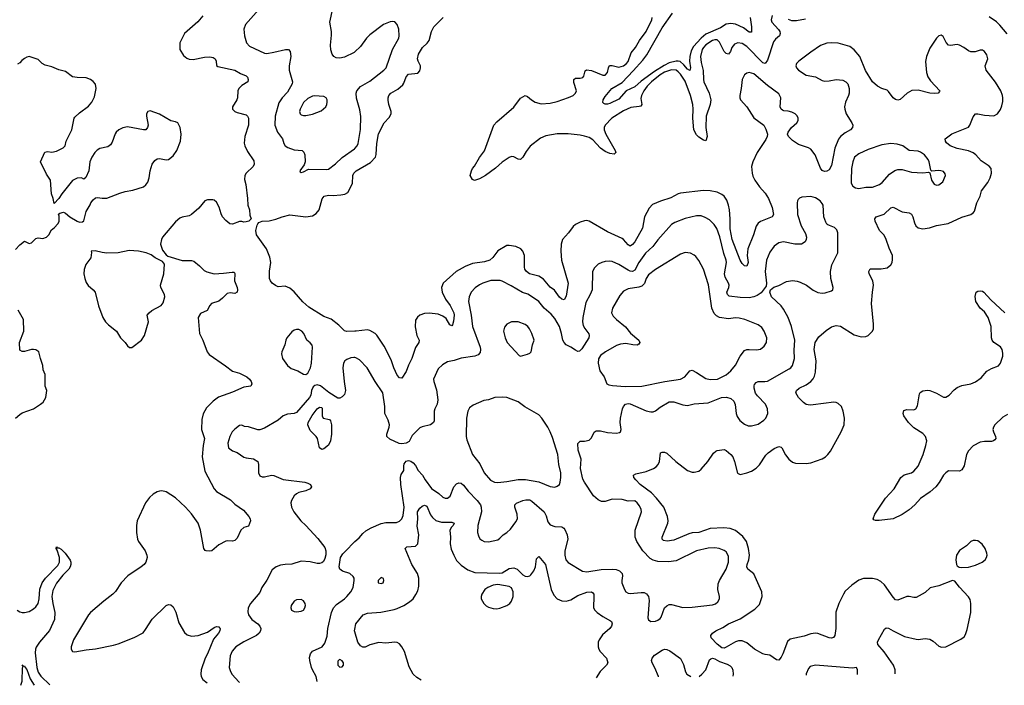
# Model space of a CAD drawing. Header units: inches. Extents: x 1834610 to 2027685, y 642842 to 774116.
# Tile 44 of 256: x 1877068 to 1885682, y 643394 to 649212. Entities that reach past the tile are written whole.
import ezdxf

# ---------------------------------------------------------------- set-up
doc = ezdxf.new("R2010")
doc.units = ezdxf.units.IN
doc.header["$MEASUREMENT"] = 0
doc.layers.add('B8674', color=7, linetype='Continuous')
doc.layers.add('B8684', color=7, linetype='Continuous')

msp = doc.modelspace()

# ---------------------------------------------------------------- linework, layer by layer
at = {"layer": 'B8674', "color": 5}
for points, elevation in [([(1879230, 649381), (1879044.6, 649170), (1879030.3, 649130), (1879033.4, 649070), (1879053.4, 649010), (1879079.5, 648979.5), (1879210, 648919.7), (1879230, 648917.5), (1879290, 648926.7), (1879392.1, 648952.1), (1879418.8, 648950), (1879435.2, 648935.2), (1879440.2, 648890), (1879425.6, 648810), (1879424.5, 648770), (1879450.2, 648690), (1879454, 648670), (1879451.2, 648650), (1879410, 648578.9), (1879365.2, 648530), (1879335.8, 648484.2), (1879303.9, 648370), (1879300.9, 648290), (1879323.7, 648230), (1879367.2, 648170), (1879378, 648130), (1879389.1, 648109.1), (1879414.3, 648094.3), (1879470, 648075.3), (1879538, 648070), (1879554.9, 648054.9), (1879561.3, 648030), (1879564.9, 647970), (1879556.3, 647943.7), (1879518.8, 647890), (1879521.4, 647881.4), (1879530, 647876), (1879550, 647880.7), (1879595.1, 647904.9), (1879750, 647901.1), (1879770, 647905.7), (1879830, 647951.3), (1879890, 648007.5), (1879997.2, 648082.8), (1880000, 648085.9)], 440), ([(1880000, 648931.4), (1879994.1, 648925.9), (1879910, 648884.4), (1879870, 648875.1), (1879838, 648878), (1879817.6, 648890), (1879801.1, 648910), (1879789.8, 648949.8), (1879787.8, 648990), (1879795.9, 649075.9), (1879794.5, 649110), (1879780.4, 649190), (1879807.3, 649310)], 440), ([(1878670, 649245.7), (1878626.5, 649193.5), (1878510, 649092.2), (1878469.2, 649010), (1878470.2, 648950), (1878500.2, 648900.2), (1878530, 648874.9), (1878550, 648867.6), (1878584.4, 648864.4), (1878684.1, 648884.1), (1878730, 648886.5), (1878760.6, 648880.6), (1878778, 648870), (1878786.4, 648850), (1878790.4, 648810.4), (1878802, 648802), (1878950.2, 648770.2), (1879001.1, 648741.1), (1879050, 648720.4), (1879061.6, 648710), (1879068.2, 648690), (1879064, 648670), (1879010, 648636.2), (1878984.9, 648610), (1878977.3, 648590), (1878974, 648530), (1878967.7, 648510), (1878930.8, 648450), (1878930.8, 648430), (1878950, 648410.8), (1878970, 648402), (1879050, 648379.1), (1879060.7, 648370), (1879070.4, 648350), (1879068.9, 648290), (1879036.3, 648190), (1879033.2, 648133.2), (1879038.2, 648110), (1879060.2, 648060.2), (1879117.3, 647977.3), (1879119.3, 647950), (1879110, 647929.5), (1879048.2, 647870), (1879037.6, 647850), (1879034.2, 647814.2), (1879046, 647770), (1879062, 647650), (1879062.8, 647590), (1879078.8, 647550), (1879082, 647502), (1879094, 647470), (1879074, 647450), (1879050, 647444), (1879030, 647442), (1879010, 647448.7), (1878990, 647448.7), (1878930, 647425.2), (1878907.2, 647427.2), (1878870, 647456), (1878842, 647490), (1878830, 647515.3), (1878814.2, 647574.2), (1878790, 647617.2), (1878770, 647633.2), (1878757.5, 647637.5), (1878710, 647638.4), (1878687.7, 647630), (1878635.2, 647564.7), (1878570, 647509.2), (1878550, 647497.2), (1878490, 647485.2), (1878470, 647476), (1878430, 647443.7), (1878318, 647310), (1878308.2, 647290), (1878300.5, 647250), (1878317.5, 647197.5), (1878350, 647156), (1878365.2, 647145.2), (1878490, 647108.4), (1878570, 647106), (1878590, 647100.5), (1878641.4, 647061.4), (1878680.9, 647020.9), (1878706.6, 647006.6), (1878770.5, 646990.5), (1878850, 646994.9), (1878926, 647006), (1878943.6, 647003.6), (1878950, 646994), (1878946, 646930), (1878970.6, 646870), (1878974, 646850), (1878970.6, 646829.4), (1878950, 646819), (1878910, 646825.2), (1878881.6, 646818.4), (1878843.4, 646776.6), (1878810, 646752.7), (1878746, 646730), (1878730, 646714), (1878706.8, 646670), (1878650, 646645.1), (1878630.3, 646609.7), (1878640.7, 646470), (1878670.5, 646410), (1878708.1, 646308.1), (1878724.4, 646284.4), (1878867.1, 646187.1), (1878930, 646138.8), (1878990, 646122), (1879054.8, 646090), (1879079.1, 646070), (1879093, 646050), (1879098, 646030), (1879090, 646009.6), (1879030, 645999.7), (1878930, 645955.8), (1878806.6, 645913.4), (1878761.6, 645878.4), (1878701.8, 645818.2), (1878673.6, 645766.4), (1878662.4, 645717.6), (1878659.2, 645630), (1878684.5, 645550), (1878673.7, 645490), (1878664.2, 645390), (1878686.2, 645266.2), (1878770, 645110.3), (1878790, 645089), (1878913.5, 645013.5), (1878950, 644977), (1879025.1, 644925.1), (1879072.7, 644870), (1879084, 644850), (1879086.8, 644830), (1879070, 644784), (1879030, 644772), (1879003.1, 644750), (1878970, 644681.2), (1878950, 644658), (1878930, 644652.3), (1878890, 644657), (1878870, 644652.7), (1878810, 644620.9), (1878750, 644569.5), (1878730, 644565.1), (1878698, 644570), (1878690, 644573.2), (1878678, 644590), (1878648.9, 644750), (1878629, 644810), (1878571.4, 644891.4), (1878519.8, 644950), (1878430, 645032.5), (1878350, 645084.7), (1878310, 645094), (1878290, 645091.2), (1878270, 645084.7), (1878235.9, 645064.1), (1878203.7, 645036.3), (1878168.7, 644990), (1878097, 644830), (1878088.9, 644790), (1878088.5, 644728.5), (1878099.3, 644670), (1878108, 644650), (1878166.7, 644570), (1878181.3, 644530), (1878182, 644510), (1878172, 644470), (1878157.6, 644450), (1878131.7, 644428.3), (1878013.4, 644350), (1877954.3, 644290), (1877905, 644215), (1877883.1, 644190), (1877802.6, 644130), (1877686, 644030), (1877668.9, 644010), (1877538.3, 643790), (1877518.7, 643730), (1877519.3, 643710), (1877530.4, 643690.4), (1877550, 643685.3), (1877650, 643704.9), (1877730, 643711.3), (1877890, 643743.2), (1877930, 643755.5), (1878070, 643812.9), (1878147, 643853), (1878170, 643880.4), (1878227.2, 643972.8), (1878349.6, 644090), (1878370, 644098.7), (1878390, 644097.6), (1878410, 644079.1), (1878433.2, 644033.2), (1878460.7, 643940.7), (1878510, 643854.9), (1878533.6, 643833.6), (1878570, 643824.2), (1878630, 643830.2), (1878710, 643858.5), (1878770, 643900.3), (1878790, 643907), (1878810, 643903.8), (1878817.3, 643897.3), (1878821.3, 643890), (1878818.3, 643870), (1878807.7, 643850), (1878763.1, 643796.9), (1878711.8, 643670), (1878691.1, 643630), (1878655.5, 643530), (1878653.4, 643490), (1878656.9, 643470), (1878670, 643444.9), (1878707.8, 643415.1)], 420), ([(1877030, 647202.8), (1877070, 647244), (1877110, 647274.8), (1877150, 647256.3), (1877170, 647261.6), (1877210, 647298), (1877230, 647304.9), (1877270, 647300.7), (1877302, 647310), (1877324, 647330), (1877346.3, 647373.7), (1877370, 647391.3), (1877404, 647430), (1877414, 647450), (1877414, 647494), (1877408, 647512), (1877418, 647522), (1877450.7, 647530.7), (1877470, 647521), (1877507.7, 647487.7), (1877570, 647452), (1877590, 647442), (1877616.4, 647443.6), (1877630, 647454), (1877650, 647534), (1877685.2, 647594.8), (1877689.5, 647610.5), (1877710, 647638), (1877730, 647654.8), (1877750, 647657.3), (1877790.5, 647650.5), (1877830, 647653), (1877943.1, 647696.9), (1877990, 647710.3), (1878058.5, 647721.5), (1878150, 647750.5), (1878171.1, 647768.9), (1878187.9, 647792.1), (1878200.7, 647830), (1878209.6, 647890), (1878227.6, 647950), (1878250, 647982), (1878270, 647995.5), (1878290, 647998.4), (1878350, 647988), (1878370, 647990.5), (1878410, 648022), (1878441.6, 648070), (1878473.7, 648150), (1878479.8, 648210), (1878472, 648270), (1878450, 648309.5), (1878430, 648320.5), (1878390, 648327.6), (1878290, 648385.1), (1878210, 648416), (1878190, 648409), (1878177.3, 648390), (1878176.3, 648370), (1878190.7, 648290), (1878186.8, 648270), (1878171.3, 648250), (1878150, 648249.6), (1878010, 648275), (1877970, 648267.4), (1877935.8, 648250), (1877913.1, 648230), (1877904.3, 648215.7), (1877878, 648142), (1877863.2, 648116.8), (1877838.3, 648101.7), (1877770, 648086.2), (1877747, 648072.9), (1877725.2, 648050), (1877700.2, 648010), (1877682.6, 647970), (1877672.2, 647890), (1877647.5, 647832.5), (1877630, 647819), (1877609.6, 647829.6), (1877570, 647827.8), (1877530, 647807.6), (1877437.3, 647690), (1877410, 647648), (1877370, 647606), (1877361.2, 647650), (1877345.2, 647690), (1877338.4, 647810), (1877301.1, 647861.1), (1877249.6, 647970), (1877286.4, 648053.6), (1877310, 648058.9), (1877350, 648054.6), (1877390, 648063.1), (1877446.8, 648093.2), (1877464.7, 648110), (1877475.1, 648150), (1877525, 648250), (1877544.5, 648350), (1877550, 648360.4), (1877590, 648397.4), (1877670, 648456.9), (1877699.1, 648490), (1877722.4, 648537.6), (1877738.3, 648610), (1877729.7, 648649.7), (1877710, 648672.3), (1877688.4, 648688.4), (1877650, 648705.1), (1877570, 648706.9), (1877530, 648713.7), (1877470, 648758), (1877410, 648773.7), (1877350, 648800.3), (1877290, 648815.3), (1877264.7, 648830), (1877230, 648865.1), (1877150, 648889.2), (1877130, 648885.2), (1877110, 648873.2), (1877086, 648854), (1877070, 648834), (1877050, 648824)], 420), ([(1880000, 646489.5), (1879930, 646487.8), (1879910, 646491.5), (1879860.3, 646540.3), (1879792.9, 646592.9), (1879730, 646618), (1879598, 646698), (1879544.7, 646744.7), (1879470, 646833.5), (1879430, 646864.7), (1879390, 646882.4), (1879330, 646877.6), (1879307.3, 646887.2), (1879277, 646910), (1879261.6, 646930), (1879254.7, 646950), (1879253.4, 647013.4), (1879264, 647090), (1879256.4, 647136.4), (1879227.9, 647207.9), (1879140.9, 647330), (1879134, 647370), (1879144.5, 647415.5), (1879151.8, 647428.2), (1879160.7, 647439.3), (1879189.6, 647450.4), (1879250, 647454), (1879310, 647467.2), (1879364, 647490), (1879430, 647507), (1879570, 647487.7), (1879630, 647496.3), (1879661.6, 647518.4), (1879687, 647550), (1879714.9, 647645.1), (1879732.7, 647670), (1879770, 647679), (1879810, 647676.5), (1879878.4, 647681.6), (1879912.1, 647687.9), (1879937.4, 647702.6), (1879980.1, 647779.9), (1879983.1, 647850), (1879991.6, 647870), (1880000, 647878.1)], 420), ([(1877029.9, 645730.1), (1877070, 645762), (1877090, 645774.6), (1877188.7, 645811.3), (1877249.7, 645850.3), (1877272.3, 645870), (1877295.6, 645910), (1877305.2, 645970), (1877289.7, 646009.7), (1877289.6, 646110), (1877274, 646150), (1877271.5, 646190), (1877249.7, 646249.7), (1877235.1, 646310), (1877210, 646325.6), (1877190, 646329.6), (1877170, 646329.6), (1877110, 646311.6), (1877090, 646312), (1877070, 646324), (1877067.6, 646390), (1877104, 646490), (1877100.5, 646590), (1877053.2, 646673.2)], 420), ([(1880000, 646258), (1879990, 646259.1), (1879965.1, 646254.9), (1879930, 646240.5), (1879911.4, 646228.6), (1879899.5, 646210), (1879895.6, 646170), (1879906.5, 646050), (1879919, 645970), (1879910, 645935.1), (1879890, 645914), (1879870, 645904.5), (1879850, 645904.5), (1879773, 645953), (1879699, 646010), (1879670, 646019.3), (1879650, 646015.3), (1879636.9, 646003.1), (1879622, 645970), (1879616, 645930), (1879603, 645910), (1879490, 645778.7), (1879469.1, 645770.9), (1879410, 645762.5), (1879374.4, 645750), (1879329.3, 645710.7), (1879210, 645642), (1879170, 645626), (1879150, 645627.3), (1879070, 645652), (1879036, 645656), (1879010, 645669), (1878990, 645666), (1878950, 645633.6), (1878927.2, 645610), (1878905.2, 645570), (1878890.2, 645510), (1878895.8, 645470), (1878930, 645444.4), (1878970.8, 645430), (1879028.4, 645388.4), (1879050, 645381.6), (1879113.8, 645373.8), (1879150, 645350.8), (1879156.8, 645323.2), (1879156.3, 645250), (1879170, 645224.9), (1879190, 645216.3), (1879210, 645215.5), (1879270, 645230.4), (1879290, 645228.4), (1879374.1, 645194.1), (1879562, 645170), (1879590, 645162), (1879611, 645150), (1879620.7, 645130), (1879610.3, 645109.7), (1879570, 645094), (1879510, 645078.7), (1879490, 645068), (1879470.2, 645049.8), (1879444.9, 645010), (1879441.5, 644990), (1879445.2, 644950), (1879466, 644910), (1879527.9, 644830), (1879571.8, 644790), (1879677.7, 644677.7), (1879737.5, 644597.5), (1879747.6, 644570), (1879745.7, 644534.3), (1879738, 644502), (1879724.9, 644475), (1879710, 644463.9), (1879690, 644457.8), (1879670, 644458.9), (1879610, 644473.3), (1879530, 644479.2), (1879450, 644453), (1879390, 644451.1), (1879350, 644443.1), (1879311.9, 644428.1), (1879276.7, 644403.3), (1879230, 644312.3), (1879186, 644250), (1879170, 644205.2), (1879086, 644110), (1879066.8, 644070), (1879064.5, 644035.5), (1879070.4, 644010), (1879099.3, 643970), (1879150.4, 643930), (1879168.2, 643910), (1879176.3, 643890), (1879173.4, 643870), (1879162, 643850), (1879139.1, 643830), (1879030, 643773.3), (1878960.3, 643730), (1878927.5, 643692.5), (1878909.1, 643650), (1878900.8, 643550), (1878913.1, 643513.1), (1878927.6, 643487.6), (1878983.9, 643423.9), (1878989.7, 643418.7)], 440), ([(1879671.8, 643427.6), (1879662.3, 643470), (1879628.7, 643530), (1879622.3, 643550), (1879605.1, 643610), (1879603.3, 643636.7), (1879611.2, 643668.8), (1879630, 643693), (1879713.2, 643730), (1879738.3, 643761.7), (1879757.6, 643822.4), (1879763.1, 643890), (1879796.1, 644030), (1879813.5, 644070), (1879840.9, 644099.1), (1879909.5, 644150), (1879929.6, 644170), (1879965.1, 644210), (1879985.6, 644250), (1879993.2, 644310), (1879993.2, 644330), (1879985.6, 644345.6), (1879955.3, 644370), (1879892.7, 644392.7), (1879869.2, 644410), (1879862.7, 644430), (1879875.6, 644510), (1879896.4, 644543.6), (1879915.5, 644564.5), (1879999.7, 644650), (1880000, 644650.3)], 440), ([(1877047.2, 644050), (1877070, 644035.8), (1877090, 644030.2), (1877110, 644028.8), (1877150, 644039.5), (1877190, 644063), (1877210, 644080.6), (1877228.1, 644110), (1877239.6, 644150), (1877244.7, 644235.3), (1877265.4, 644290), (1877294.7, 644330), (1877400.5, 644439.5), (1877415.8, 644470), (1877416.4, 644510), (1877395.6, 644575.6), (1877386, 644590), (1877390, 644604.7), (1877396.8, 644596.8), (1877410, 644595.3), (1877430, 644582.4), (1877466.4, 644550), (1877510, 644487.3), (1877516.1, 644470), (1877516.2, 644450), (1877510.2, 644430), (1877496.6, 644410), (1877445, 644355), (1877390, 644285.6), (1877358.3, 644221.7), (1877349.6, 644170), (1877358, 644110), (1877376.6, 644030), (1877372.5, 643970), (1877330, 643872.5), (1877242, 643770), (1877212.2, 643727.8), (1877206.1, 643710), (1877203.7, 643676.3), (1877217.4, 643550), (1877228.8, 643508.7), (1877252.8, 643472.8), (1877332, 643397.1)], 380), ([(1880000, 643860.1), (1879997.3, 643870), (1880000, 643883.2)], 420), ([(1877077.1, 643393.8), (1877089.9, 643430), (1877093.2, 643546.8), (1877098, 643558), (1877090, 643572), (1877102, 643562), (1877110, 643564.7), (1877114.9, 643550), (1877130, 643530.6), (1877160.9, 643450), (1877193.9, 643395.3)], 360)]:
    msp.add_lwpolyline(points, dxfattribs=dict(at, elevation=elevation))
for points, elevation in [([(1879647, 648547), (1879630, 648543), (1879590, 648522.2), (1879550, 648487.8), (1879520.3, 648430), (1879517, 648410), (1879520.4, 648390), (1879530, 648379.3), (1879550, 648374), (1879570, 648374), (1879630, 648387.2), (1879704.7, 648415.3), (1879745.2, 648450), (1879756, 648470), (1879759.3, 648490), (1879759.3, 648510), (1879748.7, 648530), (1879730, 648541.2)], 460), ([(1878025.7, 647194.3), (1877930, 647175.1), (1877830, 647171.8), (1877790, 647176.2), (1877727.3, 647192.7), (1877694, 647190), (1877696.9, 647176.9), (1877690.8, 647130), (1877646.6, 647073.4), (1877632.2, 647027.8), (1877628.5, 646990), (1877636.5, 646950), (1877650, 646914.8), (1877667.8, 646887.8), (1877711.8, 646851.8), (1877728.8, 646828.8), (1877758.7, 646710), (1877795.6, 646610), (1877818, 646570), (1877843.4, 646543.4), (1877914.9, 646490), (1877950, 646430.7), (1877990, 646390.7), (1878010, 646360.7), (1878030, 646346.4), (1878050, 646346.4), (1878132.7, 646410), (1878160.9, 646450), (1878194.5, 646570), (1878183.7, 646630), (1878199.3, 646650), (1878225.2, 646670), (1878306, 646714), (1878322.7, 646737.3), (1878336.9, 646790), (1878335.6, 646810), (1878302.9, 646870), (1878300.7, 646890), (1878329.7, 646990), (1878333.6, 647073.6), (1878318, 647098), (1878254, 647130), (1878217.6, 647157.6), (1878173.3, 647173.3), (1878107.2, 647187.2)], 420), ([(1879490, 646503.1), (1879470, 646496.9), (1879450, 646482.4), (1879404.6, 646430), (1879396, 646410), (1879388.9, 646371.1), (1879361.1, 646310), (1879359.6, 646290), (1879366.9, 646250), (1879410, 646190.3), (1879444.2, 646164.2), (1879502.6, 646142.6), (1879550, 646114.8), (1879570, 646111.3), (1879590, 646122), (1879613.3, 646170), (1879621.3, 646210), (1879630.6, 646350), (1879626.8, 646366.8), (1879610, 646388.4), (1879581.1, 646410), (1879554.3, 646470), (1879537.6, 646490), (1879510, 646502.6)], 440), ([(1879710, 645454), (1879690, 645468.7), (1879674.5, 645550), (1879662, 645570), (1879610, 645620.9), (1879589.6, 645670), (1879592, 645690), (1879628.1, 645751.9), (1879670, 645811), (1879690, 645824.7), (1879710, 645822), (1879713.7, 645813.7), (1879715.5, 645750), (1879722.8, 645730), (1879777.4, 645717.4), (1879786.9, 645706.9), (1879794.9, 645670), (1879796, 645590), (1879787, 645530), (1879770, 645492.7), (1879730, 645459.3)], 440), ([(1879530, 644142.9), (1879490, 644140.9), (1879470.5, 644129.5), (1879442.8, 644090), (1879438.8, 644070), (1879446, 644050), (1879470, 644039.1), (1879490, 644036.3), (1879530, 644043), (1879549.5, 644050.5), (1879562.7, 644070), (1879567, 644090), (1879564.5, 644110), (1879550, 644132)], 460), ([(1879870, 643619), (1879862.8, 643617.2), (1879850, 643606), (1879851, 643570), (1879870, 643551), (1879890, 643556), (1879901.2, 643570), (1879901.2, 643590), (1879890, 643608.7)], 440)]:
    msp.add_lwpolyline(points, close=True, dxfattribs=dict(at, elevation=elevation))
at = {"layer": 'B8684', "color": 5}
for points, elevation in [([(1883457.6, 649230), (1883471.6, 649148.4), (1883470, 649104), (1883450, 649103), (1883400, 649140), (1883330, 649171.7), (1883290, 649178.2), (1883250, 649172.1), (1883197.9, 649142.1), (1883070, 649084.5), (1883028.6, 649051.4), (1882963.4, 648976.6), (1882941.3, 648938.7), (1882929.6, 648889.6), (1882927.8, 648850), (1882935.5, 648790), (1882930, 648768.6), (1882910, 648780.8), (1882877.6, 648817.6), (1882845.3, 648845.3), (1882830, 648850.8), (1882810, 648850.7), (1882750, 648834.6), (1882707.1, 648812.9), (1882622.3, 648757.7), (1882506.1, 648673.9), (1882450, 648625), (1882374, 648590), (1882310, 648516.2), (1882230, 648479.3), (1882210, 648472.7), (1882190, 648473.2), (1882178, 648478), (1882169.5, 648489.5), (1882172.7, 648510), (1882190, 648540.7), (1882248.6, 648610), (1882337.8, 648662.2), (1882436.5, 648763.5), (1882520.8, 648859.2), (1882554.8, 648905.2), (1882690, 649139.7), (1882779.6, 649270)], 360), ([(1880000, 647878.1), (1880012.3, 647890), (1880136.1, 647963.9), (1880180.5, 648010), (1880187.2, 648032.8), (1880192.2, 648130), (1880207.1, 648212.9), (1880256.2, 648310), (1880301.7, 648358.3), (1880316.9, 648390), (1880317.7, 648410), (1880298.3, 648470), (1880291.6, 648508.4), (1880291.6, 648530), (1880298.4, 648550), (1880314.5, 648570), (1880375.1, 648604.9), (1880418.8, 648641.2), (1880430, 648657.3), (1880447.9, 648712.1), (1880470, 648734.9), (1880550, 648744.7), (1880570, 648765.5), (1880575.6, 648790), (1880573.5, 648810), (1880552.8, 648850), (1880548, 648870), (1880556.9, 648910), (1880591.9, 648968.1), (1880634, 649006), (1880649.6, 649030), (1880669.7, 649110), (1880691.1, 649150), (1880772.8, 649230)], 420), ([(1880000, 648085.9), (1880021.4, 648110), (1880030, 648131), (1880051, 648251), (1880053, 648367), (1880043.9, 648423.9), (1880014.3, 648525.7), (1880010.9, 648570), (1880018.5, 648590), (1880050, 648627), (1880130, 648673.6), (1880254.7, 648770), (1880274.5, 648790), (1880330.8, 648950), (1880383.5, 649050), (1880388, 649070), (1880384.7, 649130), (1880371.1, 649171.1), (1880350, 649193.6), (1880330, 649197.4), (1880310, 649193.7), (1880250.6, 649170), (1880130, 649078.9), (1880101.7, 649050), (1880050, 648977.4), (1880000, 648931.4)], 440), ([(1883650.4, 649250), (1883643.2, 649210), (1883649.1, 649190), (1883706.9, 649126.9), (1883717.3, 649110), (1883722, 649090), (1883716, 649070), (1883679.7, 649040.3), (1883662.7, 649017.3), (1883610, 648857.2), (1883590.2, 648829.8), (1883570, 648836.3), (1883430, 648977.5), (1883390, 649002.5), (1883350, 649010.9), (1883320.8, 648999.2), (1883298.3, 648970), (1883285.5, 648934.5), (1883270, 648912), (1883250, 648915.1), (1883230, 648934.7), (1883190, 649015.4), (1883170, 649035.2), (1883150, 649036.1), (1883130, 649029.2), (1883070, 648993.4), (1883049.1, 648970), (1883038.2, 648950), (1883024.3, 648890), (1883030, 648839.1), (1883049, 648769), (1883050.1, 648690), (1883054.6, 648670), (1883099.2, 648570), (1883113.3, 648510), (1883108.4, 648470), (1883073.2, 648370), (1883070.2, 648270), (1883082.4, 648190), (1883070, 648154), (1883050, 648158), (1883010, 648184), (1882990, 648206.6), (1882964.7, 648250), (1882956.9, 648350), (1882961, 648430), (1882958.3, 648470), (1882937.9, 648550), (1882890, 648674.2), (1882850, 648736.3), (1882830, 648757.1), (1882809.9, 648769.9), (1882770, 648772.6), (1882710, 648753.3), (1882671.2, 648730), (1882596.3, 648670), (1882557.4, 648630), (1882528.3, 648590), (1882507.6, 648550), (1882503.6, 648523.6), (1882510.2, 648470), (1882502.6, 648457.4), (1882488, 648452), (1882415.1, 648444.9), (1882350, 648414.5), (1882249.4, 648350), (1882191, 648290), (1882180.9, 648270), (1882180.1, 648250), (1882196.1, 648210), (1882277.4, 648070), (1882283, 648050), (1882270, 648037), (1882230, 648042.2), (1882190, 648058.4), (1882150, 648088.6), (1882082.1, 648162.1), (1882050, 648180.9), (1882010, 648194.6), (1881970, 648203.4), (1881865.8, 648214.2), (1881770, 648213.7), (1881670, 648196.3), (1881624.3, 648175.7), (1881534.9, 648105.1), (1881498.9, 648061.1), (1881470, 648009.5), (1881450, 647989.4), (1881430, 647992), (1881390, 648014.5), (1881370, 648015.1), (1881350, 648007.1), (1881290, 647967.7), (1881230, 647914.5), (1881143.8, 647850), (1881090, 647820.5), (1881047.5, 647807.5), (1881030, 647815.3), (1881009, 647850), (1881022, 647890), (1881029.3, 647910), (1881047.6, 647932.4), (1881090, 648006.8), (1881134.3, 648065.7), (1881217.4, 648290), (1881242, 648318), (1881391.2, 648448.8), (1881450, 648525.7), (1881490, 648548.2), (1881510, 648541.6), (1881546.4, 648510), (1881578.4, 648490), (1881630, 648477.7), (1881710, 648482.3), (1881770, 648495.8), (1881870, 648531), (1881911.1, 648550), (1881931.7, 648568.3), (1881938.4, 648590), (1881915.6, 648664.4), (1881915.1, 648690), (1881930, 648700.4), (1881970, 648700.3), (1881994.8, 648705.3), (1882003, 648717), (1882016.1, 648763.9), (1882027.3, 648772.7), (1882070, 648767.1), (1882170, 648726.9), (1882190, 648727.9), (1882211.9, 648750), (1882218, 648790), (1882228.2, 648811.8), (1882250, 648812.8), (1882310, 648797.7), (1882350, 648808.8), (1882378, 648830), (1882390, 648845.4), (1882416.8, 648923.2), (1882455.4, 648970), (1882489.1, 649030.9), (1882549.8, 649110), (1882598.8, 649210), (1882602, 649230)], 380), ([(1883942.5, 649217.5), (1883863.4, 649203.4), (1883822.1, 649202.1), (1883793, 649213)], 380), ([(1885708.1, 649088.1), (1885643.7, 649163.7), (1885612.9, 649192.9), (1885550, 649236.1)], 380), ([(1884726.1, 643493.5), (1884728.3, 643510), (1884726.9, 643530), (1884712.6, 643570), (1884630, 643685.8), (1884575.3, 643750), (1884573.5, 643770), (1884580.3, 643790), (1884634.9, 643885.1), (1884650, 643895.6), (1884670, 643892.8), (1884708.5, 643868.5), (1884810, 643820.9), (1884910, 643796.5), (1884930, 643794.4), (1884990, 643802), (1885030, 643795.9), (1885058.4, 643778.4), (1885110, 643734.6), (1885133.1, 643726.9), (1885171, 643729), (1885301.6, 643798.4), (1885330, 643818.8), (1885343.6, 643836.4), (1885358.7, 643881.3), (1885388.8, 644030), (1885389.7, 644110), (1885382.6, 644142.6), (1885368.3, 644168.3), (1885290.7, 644250.7), (1885250, 644302.7), (1885230, 644309.4), (1885110, 644264.4), (1885033.3, 644246.7), (1884990, 644206.3), (1884910, 644161.5), (1884890, 644161.4), (1884850, 644170.8), (1884830, 644169.8), (1884750, 644139.2), (1884730, 644142), (1884710, 644163), (1884632.7, 644272.7), (1884601.2, 644301.2), (1884570, 644317.6), (1884530, 644327.8), (1884450, 644326.2), (1884410, 644311.7), (1884347.4, 644270), (1884290, 644216.3), (1884274.3, 644190), (1884235.6, 644110), (1884208.2, 644031.8), (1884209.3, 643890.7), (1884198.9, 643830), (1884188.8, 643811.2), (1884170, 643805.7), (1884150, 643808.7), (1884050, 643845.3), (1884030, 643848.7), (1883990, 643844.2), (1883930, 643824.2), (1883810, 643797.4), (1883784.8, 643775.2), (1883744.6, 643670), (1883730, 643639.3), (1883710, 643614.5), (1883690, 643616.2), (1883630, 643656.2), (1883590, 643661.6), (1883570, 643669.7), (1883497.6, 643710), (1883430, 643766.3), (1883390, 643782.2), (1883358, 643782), (1883330, 643774.7), (1883250, 643726.6), (1883230, 643718), (1883210, 643720.9), (1883170, 643752), (1883118, 643810), (1883116, 643830), (1883129.3, 643850), (1883157.2, 643870), (1883220.7, 643899.3), (1883270, 643930.2), (1883370, 643975.2), (1883499.6, 644060.4), (1883539.2, 644100.8), (1883565.1, 644170), (1883560.4, 644210), (1883490, 644369.4), (1883438, 644410), (1883430, 644429.2), (1883432, 644450), (1883447.3, 644490), (1883452.7, 644530), (1883445.5, 644590), (1883427.9, 644650), (1883394.9, 644694.9), (1883330, 644747), (1883285, 644765), (1883228.7, 644771.3), (1883110, 644764.7), (1883010, 644730.7), (1882950, 644726.2), (1882921.4, 644718.6), (1882790, 644661.4), (1882734, 644654), (1882700.4, 644660.4), (1882689.6, 644670), (1882688.3, 644690), (1882738.7, 644810), (1882742.4, 644830), (1882736.8, 644870), (1882703.1, 644950), (1882639.4, 645030), (1882595.2, 645075.2), (1882497.4, 645150), (1882458.7, 645190), (1882442, 645210), (1882439, 645230), (1882458, 645242), (1882550, 645261.3), (1882612.3, 645287.8), (1882637, 645303), (1882655.2, 645324.8), (1882666, 645350), (1882675.5, 645424.5), (1882690, 645433), (1882710, 645432.4), (1882730, 645423.7), (1882808.9, 645348.9), (1882910, 645271.6), (1882950, 645256.9), (1882970, 645255.6), (1883010, 645266.3), (1883030, 645282.6), (1883089.7, 645350), (1883138.3, 645421.7), (1883159.3, 645440.7), (1883170, 645446.8), (1883230, 645456), (1883250, 645446.8), (1883290, 645410.4), (1883305.7, 645390), (1883321.1, 645350), (1883347.7, 645247.7), (1883370, 645236), (1883430, 645250.5), (1883470, 645266.4), (1883510, 645292.4), (1883540.1, 645319.9), (1883595.3, 645404.7), (1883614.9, 645425.1), (1883670, 645464.2), (1883710, 645481.6), (1883730, 645476.3), (1883736.3, 645470), (1883769.1, 645409.1), (1883798.4, 645370), (1883830, 645344.9), (1883854.6, 645334.6), (1883950, 645333.7), (1883990, 645338.9), (1884090, 645373.4), (1884118.4, 645390), (1884139.6, 645410), (1884160.6, 645439.4), (1884254.2, 645610), (1884282.3, 645670), (1884284.8, 645730), (1884272.7, 645790), (1884256.4, 645830), (1884230, 645856.4), (1884210, 645866), (1884190, 645868.7), (1884010, 645844), (1883982.9, 645842.9), (1883950, 645848.4), (1883924.4, 645864.4), (1883880.5, 645910), (1883857.6, 645950), (1883865.1, 645970), (1883887.3, 645990), (1883950, 646020.9), (1883989.7, 646050), (1884010, 646072.4), (1884022.9, 646097.1), (1884031.6, 646130), (1884037, 646230), (1884018.2, 646330), (1884027.6, 646390), (1884060.7, 646439.3), (1884123.7, 646496.3), (1884170, 646526.2), (1884210, 646540.2), (1884250, 646532.4), (1884370, 646456), (1884430, 646438.9), (1884470, 646441.3), (1884489.7, 646450.3), (1884529.7, 646490.3), (1884536.9, 646510), (1884538, 646550), (1884521.6, 646730), (1884527.7, 646830), (1884538, 646890), (1884530.8, 646930), (1884500.5, 646990), (1884496.9, 647010), (1884510, 647034), (1884605.9, 647034.1), (1884656.6, 647043.4), (1884689.6, 647070), (1884700.5, 647090), (1884705.3, 647114.7), (1884704.4, 647150), (1884675.5, 647215.5), (1884649.9, 647290), (1884630, 647327.2), (1884590, 647369.7), (1884551, 647450), (1884548.8, 647471.2), (1884562, 647490), (1884630, 647512.6), (1884690, 647568.7), (1884710, 647572.4), (1884790, 647532.9), (1884850, 647523.7), (1884870, 647512.4), (1884881.7, 647490), (1884895.3, 647435.3), (1884909.2, 647409.2), (1884930, 647393.7), (1884970, 647383.6), (1885027.6, 647392.4), (1885090, 647412.3), (1885190, 647430.2), (1885310, 647486.7), (1885389.2, 647510), (1885413.1, 647526.9), (1885421.5, 647538.6), (1885441.1, 647610), (1885471.8, 647668.2), (1885483.9, 647716.1), (1885538, 647790), (1885558.4, 647830), (1885571.6, 647870), (1885566.9, 647910), (1885550, 647932.9), (1885478.6, 647978.6), (1885433.6, 648030), (1885410, 648047.9), (1885370, 648064.6), (1885270, 648087.2), (1885209.6, 648110), (1885176.1, 648136.1), (1885167.3, 648150), (1885165.1, 648170), (1885224.5, 648215.5), (1885367.6, 648272.4), (1885382, 648290), (1885410, 648364), (1885430, 648388), (1885450, 648390.4), (1885510, 648377.6), (1885590, 648372.7), (1885622.7, 648390), (1885650, 648426.8), (1885662, 648458), (1885670, 648498), (1885670.6, 648530), (1885665.8, 648550), (1885650.4, 648590.4), (1885605.7, 648665.7), (1885522.2, 648770), (1885513.6, 648810), (1885537.3, 648870), (1885530, 648903.6), (1885510, 648934), (1885490, 648946), (1885470, 648946.2), (1885427.6, 648932.4), (1885390, 648930.6), (1885370, 648938.7), (1885327.1, 648970), (1885290, 648989.9), (1885270, 648995.4), (1885210, 648985), (1885195.1, 648990), (1885172.3, 649012.3), (1885146.2, 649066.2), (1885130, 649076.9), (1885110, 649069.7), (1885089.5, 649050.5), (1885030, 648963), (1885000.2, 648890), (1884993.5, 648846.5), (1885002.8, 648750), (1885012.5, 648712.5), (1885037.7, 648677.7), (1885118, 648590), (1885116.4, 648583.6), (1885104.7, 648570), (1885070, 648566.2), (1885030, 648569.9), (1884930, 648594.8), (1884872.8, 648592.8), (1884832.9, 648570), (1884770, 648514.7), (1884750, 648509.7), (1884730, 648513.5), (1884710, 648529.7), (1884670, 648585.6), (1884656.8, 648596.8), (1884610, 648611.2), (1884572, 648630), (1884530, 648669.6), (1884468.1, 648768.1), (1884419.5, 648890), (1884370, 648949.8), (1884330, 648978.2), (1884230, 649005.4), (1884169.4, 649009.4), (1884130, 649006.8), (1884074.3, 648985.7), (1883990, 648928.7), (1883883.5, 648850), (1883864.5, 648830), (1883857.7, 648810), (1883865, 648790), (1883880.6, 648770), (1883950, 648726.9), (1884030, 648713), (1884090, 648680.9), (1884110, 648675.3), (1884150, 648677.4), (1884210, 648688.6), (1884270, 648682.6), (1884294.9, 648670), (1884312.7, 648652.7), (1884323.6, 648610), (1884323.6, 648570), (1884319.1, 648550), (1884292.4, 648490), (1884284.7, 648450), (1884285.8, 648430), (1884299.6, 648390), (1884348, 648310), (1884356, 648290), (1884354.4, 648270), (1884335.5, 648250), (1884290, 648222.7), (1884250, 648190.8), (1884231.8, 648168.2), (1884200.8, 648090), (1884170, 647936.2), (1884150, 647899.7), (1884130, 647886.6), (1884110, 647884.7), (1884090, 647894.5), (1884075.1, 647915), (1884027.7, 648030), (1883990, 648079.7), (1883970, 648091.9), (1883881.5, 648121.5), (1883830, 648157.4), (1883794, 648190), (1883785.6, 648210), (1883789.8, 648230.2), (1883820.7, 648270), (1883867.3, 648310), (1883877.4, 648330), (1883877.4, 648350), (1883870.9, 648370.9), (1883852, 648390), (1883823.6, 648403.6), (1883791.7, 648411.7), (1883754.2, 648414.2), (1883740.5, 648420.5), (1883729.8, 648429.8), (1883720.9, 648450), (1883728.4, 648530), (1883710, 648562.9), (1883610, 648636.6), (1883490, 648737.5), (1883450, 648750.9), (1883430, 648746), (1883409.5, 648730), (1883388, 648690), (1883381.2, 648610), (1883368.7, 648550), (1883367.8, 648530), (1883372.8, 648512.9), (1883430, 648451), (1883490, 648353.5), (1883577.7, 648290), (1883596.1, 648256.1), (1883609, 648210), (1883606.5, 648190), (1883595.5, 648164.5), (1883520.9, 648050), (1883482.6, 647970), (1883471.8, 647930), (1883476, 647870), (1883483.4, 647843.4), (1883500.3, 647810), (1883541.3, 647750), (1883590, 647694.4), (1883619.1, 647650), (1883651.3, 647570), (1883661.7, 647510), (1883651.2, 647488.8), (1883550, 647447.1), (1883527.9, 647432.1), (1883510, 647407.3), (1883486.7, 647330), (1883438.5, 647210), (1883433.6, 647150), (1883440.2, 647090), (1883430, 647058), (1883410, 647060.9), (1883390, 647080.5), (1883370, 647111.3), (1883301.2, 647290), (1883283.3, 647383.3), (1883284.1, 647470), (1883277, 647550), (1883269.9, 647590), (1883254.4, 647634.4), (1883230, 647669.8), (1883210, 647684.2), (1883170, 647703.7), (1883110, 647716.5), (1883050, 647720.3), (1882850, 647694.7), (1882830, 647688.6), (1882765.6, 647654.4), (1882673.2, 647626.8), (1882604.7, 647595.3), (1882574.3, 647565.7), (1882533.2, 647490), (1882517.8, 647390), (1882450, 647271.1), (1882430, 647245.7), (1882410, 647232.6), (1882390, 647245.4), (1882351.9, 647290), (1882338.8, 647298.8), (1882210, 647358), (1882050, 647451.6), (1882030, 647455.6), (1882010, 647453.3), (1881970, 647441.1), (1881930, 647421.1), (1881910, 647404.7), (1881870.1, 647349.9), (1881817.7, 647290), (1881804.2, 647250), (1881802.3, 647190), (1881809.5, 647110), (1881867.7, 646910), (1881850, 646794), (1881830, 646764.5), (1881810, 646767.8), (1881790, 646785.4), (1881747.4, 646847.4), (1881710, 646872.9), (1881650, 646943.5), (1881610, 646968.9), (1881529.2, 646989.2), (1881500.5, 647010), (1881487.6, 647030), (1881483.8, 647050), (1881484.4, 647150), (1881471.1, 647190), (1881451.8, 647210), (1881409.8, 647229.8), (1881350, 647238.8), (1881330, 647236.8), (1881250, 647191.9), (1881207.1, 647132.9), (1881180.3, 647110), (1881135.2, 647095.2), (1881030, 647080.2), (1880965.6, 647054.4), (1880887.2, 647010), (1880771.7, 646910), (1880758, 646870), (1880764.2, 646830), (1880792.1, 646770), (1880835, 646715), (1880866.2, 646650), (1880869.1, 646630), (1880864, 646576), (1880854.1, 646545.9), (1880850, 646537.2), (1880830, 646543.7), (1880798.6, 646598.6), (1880770, 646621.1), (1880730, 646638), (1880650, 646645.5), (1880610, 646643.8), (1880570, 646629.8), (1880547, 646613), (1880530, 646585.2), (1880528.1, 646528.1), (1880542.7, 646450), (1880563.7, 646410), (1880559.5, 646390), (1880532.1, 646347.9), (1880498.8, 646250), (1880468.6, 646191.4), (1880450, 646137.6), (1880410, 646079.3), (1880390, 646080.9), (1880370, 646105.2), (1880340.4, 646170), (1880317.4, 646237.4), (1880256.8, 646356.8), (1880193.5, 646453.5), (1880177, 646470), (1880130, 646496.2), (1880110, 646499.6), (1880010.3, 646489.7), (1880000, 646489.5)], 420), ([(1880000, 644650.3), (1880038.5, 644681.5), (1880070, 644721.6), (1880095.8, 644744.2), (1880142.7, 644770), (1880230, 644807.2), (1880270, 644815.6), (1880363.7, 644816.3), (1880390, 644828.7), (1880410.6, 644849.4), (1880422.5, 644877.5), (1880431.3, 644950), (1880401.5, 645150), (1880399.8, 645210), (1880404.6, 645235.4), (1880429.4, 645270), (1880427.6, 645310), (1880432.7, 645330), (1880450, 645353.4), (1880470, 645359.1), (1880490, 645353), (1880510, 645337.3), (1880530, 645314), (1880554.9, 645270), (1880591.6, 645231.6), (1880614.7, 645190), (1880670, 645112.9), (1880733.7, 645070), (1880770, 645038.9), (1880790, 645028.9), (1880810, 645030.3), (1880834.1, 645045.9), (1880867.4, 645130), (1880890, 645154.6), (1880910, 645163.1), (1880930, 645161.1), (1880950, 645144.2), (1880991.2, 645091.2), (1881071.4, 645010), (1881099.7, 644970), (1881106.2, 644950), (1881108.3, 644910), (1881075.6, 644790), (1881074, 644730), (1881080.9, 644700.9), (1881094.9, 644674.9), (1881110, 644661.6), (1881131.9, 644651.9), (1881170, 644646.4), (1881250, 644666.4), (1881270, 644680.5), (1881297, 644710), (1881330, 644730.4), (1881362, 644758), (1881410, 644823), (1881424, 644850), (1881421.4, 644890), (1881399.3, 644950), (1881400.4, 644970), (1881414, 644986), (1881469.5, 645010), (1881495.5, 645015.5), (1881530, 645014.7), (1881550, 645003.2), (1881656.1, 644910), (1881673.8, 644873.8), (1881690, 644822), (1881710, 644797.1), (1881750, 644781.7), (1881810, 644778.9), (1881828.1, 644768.1), (1881836.5, 644756.5), (1881857.3, 644710), (1881862.2, 644670), (1881838.3, 644570), (1881836, 644530), (1881847, 644490), (1881866.1, 644466.1), (1881992, 644390), (1882030, 644386.3), (1882154.8, 644405.2), (1882250, 644409.4), (1882286.8, 644406.8), (1882314.1, 644394.1), (1882338.4, 644370), (1882342.6, 644350), (1882336, 644310), (1882337.4, 644290), (1882358.9, 644230), (1882371.4, 644211.4), (1882390, 644199.5), (1882410, 644195.8), (1882506.2, 644206.2), (1882530, 644203.8), (1882553.1, 644193.1), (1882570, 644170.8), (1882575.6, 644135.6), (1882564.1, 643984.1), (1882570, 643964.7), (1882590, 643950.7), (1882630, 643954.9), (1882650, 643962.4), (1882670, 643978), (1882678.7, 643990), (1882709.6, 644070), (1882730, 644088.2), (1882750, 644098.7), (1882770, 644099.6), (1882870, 644074.9), (1882950, 644075.6), (1883130, 644097.6), (1883154.2, 644105.8), (1883176.6, 644123.4), (1883191, 644150), (1883190.8, 644170), (1883176.8, 644230), (1883180.2, 644279.8), (1883191.4, 644308.6), (1883248.4, 644410), (1883269.7, 644470), (1883270, 644522), (1883250, 644559.6), (1883230, 644572.8), (1883188.7, 644588.7), (1883150, 644594.5), (1883090, 644591.8), (1882990, 644569.8), (1882810, 644481), (1882745.7, 644474.3), (1882650, 644476.5), (1882610, 644487.6), (1882582.8, 644502.8), (1882519.2, 644570), (1882466.2, 644650), (1882451.9, 644690), (1882453.8, 644750), (1882507.8, 644910), (1882504.7, 644930), (1882490, 644963.7), (1882470, 644989.4), (1882450, 645005.1), (1882390, 645004.2), (1882338.3, 645018.3), (1882250, 645021.1), (1882190, 645000.5), (1882159.1, 644999.1), (1882130, 645014.7), (1882089, 645049), (1882008.6, 645168.6), (1881996.1, 645196.1), (1881975.2, 645290), (1881979.8, 645370), (1881954.8, 645450), (1881952.3, 645507.7), (1881970, 645526.8), (1882010, 645527.7), (1882050, 645537.3), (1882070, 645556), (1882093.8, 645606.2), (1882110, 645618), (1882150, 645619.5), (1882210, 645602.4), (1882290, 645598), (1882316.9, 645603.1), (1882325.2, 645610), (1882329.4, 645630), (1882322.4, 645690), (1882323.5, 645730), (1882341, 645810), (1882349.8, 645830.2), (1882368, 645850), (1882390, 645857.2), (1882410, 645853.8), (1882550, 645791.6), (1882590, 645783.2), (1882610, 645784.4), (1882630, 645793.4), (1882670, 645826), (1882750, 645870.2), (1882790, 645870.2), (1882870, 645844.6), (1882910, 645840.3), (1882970, 645853.7), (1883090, 645863.6), (1883209.3, 645910.7), (1883251, 645911), (1883290, 645899.6), (1883316.2, 645876.2), (1883327.9, 645847.9), (1883336.9, 645770), (1883344.8, 645744.8), (1883369.1, 645709.1), (1883410, 645677.1), (1883442.3, 645662.3), (1883470, 645660.4), (1883530, 645677.6), (1883577.6, 645710), (1883594.7, 645730), (1883613, 645770), (1883611.3, 645811.3), (1883592, 645850), (1883523.2, 645923.2), (1883506.7, 645946.7), (1883493.5, 645990), (1883492.6, 646010), (1883497, 646023), (1883510, 646041.6), (1883530, 646048.8), (1883588.3, 646048.3), (1883610, 646053), (1883799.6, 646160.4), (1883813.6, 646170), (1883829.8, 646190.2), (1883845.3, 646250), (1883843.5, 646323.5), (1883850.7, 646410), (1883819.4, 646530), (1883789.8, 646610), (1883750, 646681.1), (1883728.6, 646710), (1883644.2, 646790), (1883631.8, 646830), (1883638, 646850), (1883666.9, 646873.1), (1883710, 646888.5), (1883777.8, 646922.2), (1883830, 646932.9), (1883870, 646927.6), (1883897.2, 646917.2), (1883950.2, 646890.3), (1884010, 646846.4), (1884050, 646826.4), (1884090, 646821.6), (1884115.3, 646824.7), (1884170, 646841), (1884182, 646850), (1884184, 646870), (1884165.1, 646950), (1884161.6, 647010), (1884173.3, 647070), (1884224.6, 647175.4), (1884224.8, 647350), (1884215.8, 647375.8), (1884196.5, 647396.5), (1884139.6, 647419.6), (1884130, 647426), (1884121, 647441), (1884104, 647490), (1884097.3, 647590), (1884090, 647606.6), (1884070, 647629.6), (1884030, 647655.1), (1883990, 647667.6), (1883910, 647660.7), (1883890, 647652), (1883879.5, 647640.5), (1883872.7, 647630), (1883868.9, 647610), (1883873.1, 647510), (1883906, 647410), (1883941.8, 647341.8), (1883950.4, 647310), (1883950, 647289.2), (1883939.3, 647270), (1883908.9, 647251.1), (1883850, 647250.9), (1883750, 647269.7), (1883710, 647260.5), (1883669.1, 647230.9), (1883630, 647180.9), (1883600.2, 647110), (1883590.4, 647010), (1883603.1, 646910), (1883598.7, 646881.3), (1883554.2, 646825.8), (1883518.9, 646801.1), (1883490, 646789.1), (1883450, 646781.6), (1883370, 646782.8), (1883275.2, 646795.2), (1883259.7, 646810), (1883255.8, 646830), (1883272.3, 646870), (1883274.8, 646890), (1883269, 646910), (1883240.6, 646960.6), (1883234, 646990), (1883250.4, 647089.6), (1883249.1, 647110), (1883227.5, 647167.5), (1883193.8, 647313.8), (1883167.3, 647387.3), (1883143, 647423), (1883102.4, 647462.4), (1883064, 647484), (1883030, 647496.1), (1882990, 647496.1), (1882890, 647474.7), (1882800.5, 647439.5), (1882770, 647420.5), (1882650.9, 647289.1), (1882608.1, 647230), (1882543.8, 647170), (1882483.7, 647090), (1882450, 647022.7), (1882430, 647010.8), (1882410, 647012.5), (1882390, 647022), (1882310, 647073.1), (1882250, 647098.9), (1882230, 647102), (1882190, 647098), (1882161, 647090), (1882130, 647074.5), (1882095.8, 647044.2), (1882080.4, 647010), (1882075.5, 646850), (1882059.7, 646810), (1882021.1, 646738.9), (1881995.4, 646610), (1881993.2, 646570), (1881998.8, 646538.8), (1882011.2, 646511.2), (1882046.8, 646466.8), (1882051.6, 646450), (1882047.9, 646430), (1881984.8, 646335.2), (1881964.8, 646315.2), (1881950, 646312.6), (1881930, 646322.7), (1881890.4, 646350.4), (1881850, 646369.8), (1881830, 646389.7), (1881820.3, 646410), (1881808.4, 646470), (1881789.9, 646529.9), (1881750, 646601.3), (1881718, 646638), (1881655.1, 646690), (1881610, 646749.7), (1881582, 646770), (1881512.8, 646812.8), (1881468, 646828), (1881366.6, 646886.6), (1881290, 646926), (1881271.2, 646931.2), (1881190, 646933.6), (1881119.1, 646910), (1881090, 646894.7), (1881051.7, 646868.3), (1881018.9, 646830), (1881000.8, 646790), (1880995.5, 646750), (1881018.8, 646630), (1881028.1, 646530), (1881095.5, 646350), (1881100.7, 646330), (1881096.8, 646303.2), (1881078.5, 646281.5), (1881050.2, 646269.8), (1880930, 646253.6), (1880870, 646232.7), (1880810, 646222), (1880766.1, 646193.9), (1880730, 646159.5), (1880688.4, 646070), (1880690.5, 646050), (1880715.9, 645975.9), (1880726.7, 645890), (1880719.6, 645850), (1880699.1, 645810), (1880695.5, 645790), (1880695.1, 645704.9), (1880688.2, 645690), (1880662.8, 645670), (1880590, 645653.6), (1880570, 645645.1), (1880503, 645577), (1880475, 645525), (1880450, 645511.1), (1880410, 645503.5), (1880388.1, 645508.1), (1880305.4, 645545.4), (1880280.7, 645570), (1880278.7, 645590), (1880301.1, 645650), (1880304, 645670), (1880292.1, 645712.1), (1880263.6, 645770), (1880262.6, 645830), (1880245.3, 645950), (1880178, 646050), (1880108.2, 646168.2), (1880039.6, 646239.6), (1880010, 646256.9), (1880000, 646258)], 440), ([(1885710, 645760.4), (1885670, 645738), (1885599.2, 645670), (1885586.7, 645650), (1885582.3, 645630), (1885586.7, 645610), (1885605.2, 645570), (1885607, 645550), (1885599.5, 645540.5), (1885589.1, 645530.9), (1885570, 645524.5), (1885510, 645524.8), (1885470, 645518), (1885410, 645486.3), (1885370, 645442), (1885351.3, 645410), (1885330, 645313.2), (1885310, 645278), (1885290, 645265.6), (1885192.8, 645267.2), (1885170, 645252.3), (1885150, 645229.4), (1885112.9, 645167.1), (1885082.6, 645130), (1885034.7, 645085.3), (1884950, 645026), (1884898.5, 644970), (1884850, 644927), (1884790, 644886.4), (1884710, 644847.6), (1884586.4, 644833.6), (1884554, 644834), (1884540.2, 644840.2), (1884535.3, 644850), (1884548.4, 644890), (1884644.1, 645030), (1884719.1, 645110), (1884778, 645210), (1884805.7, 645234.3), (1884870, 645252.2), (1884890, 645264.2), (1884930, 645309), (1884972.9, 645410), (1884996.5, 645490), (1885004.5, 645530), (1884993.5, 645570), (1884970, 645594), (1884890, 645644.7), (1884842.9, 645690), (1884803.6, 645750), (1884797, 645770), (1884803.9, 645796.1), (1884830, 645806), (1884890, 645803.1), (1884909.6, 645810.4), (1884923.6, 645836.4), (1884939.3, 645940.7), (1884947.2, 645952.8), (1884970, 645967.3), (1885010, 645974.9), (1885030, 645970.5), (1885088.3, 645948.3), (1885150, 645913), (1885170, 645913), (1885200.9, 645930), (1885242.5, 645977.5), (1885270, 645998), (1885310, 646014.3), (1885390, 646030.3), (1885430, 646047.8), (1885478.9, 646081.1), (1885530, 646138.7), (1885570, 646163.7), (1885630, 646186), (1885650, 646210.8), (1885669.7, 646270), (1885670, 646298), (1885662.6, 646330), (1885650, 646351.8), (1885592, 646390), (1885576.3, 646410), (1885570.9, 646430.9), (1885566.8, 646530), (1885539.8, 646610), (1885510, 646657.4), (1885470, 646689.7), (1885431.8, 646750), (1885427.7, 646792.3), (1885437.2, 646830), (1885450, 646839.1), (1885470, 646841.6), (1885490, 646838.4), (1885504, 646830), (1885562.9, 646762.9), (1885688.2, 646648.2)], 380), ([(1880000, 643883.2), (1880009.8, 643930.2), (1880074, 644010), (1880110, 644023.2), (1880226.9, 644033.1), (1880344.1, 644055.9), (1880370, 644064.7), (1880427.6, 644092.4), (1880477, 644123), (1880509.8, 644150.2), (1880534, 644186), (1880550, 644219.1), (1880560.2, 644259.8), (1880559, 644330), (1880547.5, 644370), (1880498.2, 644450), (1880441.6, 644590), (1880455.1, 644604.9), (1880530, 644610.3), (1880549.8, 644630.2), (1880558.9, 644710), (1880544.5, 644784.5), (1880551.6, 644850), (1880549.2, 644910), (1880570, 644942.6), (1880590, 644960.4), (1880610, 644968.2), (1880630, 644959.3), (1880663.1, 644883.1), (1880680.1, 644860.1), (1880710, 644834), (1880758.9, 644818.9), (1880850, 644820.3), (1880867.7, 644810), (1880861.3, 644790), (1880845.3, 644774.7), (1880831.2, 644748.8), (1880837.2, 644690), (1880833.6, 644630), (1880844.1, 644584.1), (1880864.8, 644530), (1880890, 644484.4), (1880930, 644442.8), (1880990, 644402.8), (1881050, 644379.7), (1881265.4, 644374.6), (1881290, 644377.1), (1881350, 644414.9), (1881390, 644420.9), (1881419.3, 644410), (1881470, 644358), (1881490, 644346.7), (1881510, 644344), (1881530, 644350.3), (1881540.5, 644359.5), (1881565.6, 644394.4), (1881579.3, 644430), (1881590, 644498), (1881610, 644521), (1881669.4, 644449.4), (1881718.2, 644230), (1881741.2, 644181.2), (1881770, 644148.8), (1881810, 644131.6), (1881850, 644130.2), (1881890, 644141.6), (1881950, 644177.5), (1882030, 644206.7), (1882070, 644211.8), (1882082, 644202), (1882090.2, 644190.2), (1882091.5, 644171.6), (1882087.6, 644070), (1882098.7, 644050), (1882119.5, 644030), (1882170, 643995.3), (1882237.6, 643957.6), (1882246, 643950), (1882252.7, 643930), (1882245.7, 643910), (1882230.1, 643889.9), (1882166.3, 643833.7), (1882137.4, 643790), (1882130.2, 643769.7), (1882130.2, 643730.2), (1882136, 643710), (1882147, 643690), (1882200.9, 643630), (1882214.4, 643590), (1882203.1, 643570), (1882146, 643514), (1882110.8, 643459.4)], 420), ([(1880580.7, 643439.5), (1880541.2, 643461.2), (1880509.9, 643489.9), (1880474.6, 643554.6), (1880434, 643690), (1880411.5, 643730), (1880390, 643756.8), (1880370, 643768), (1880350, 643771.9), (1880270, 643762.9), (1880210, 643767.4), (1880132.1, 643747.9), (1880090, 643728.2), (1880070, 643726.3), (1880050, 643738), (1880025.1, 643770), (1880000, 643860.1)], 420), ([(1882655.6, 643466.5), (1882655.4, 643470), (1882625.2, 643545.2), (1882600.9, 643590), (1882596.8, 643610), (1882600.4, 643630), (1882623.1, 643656.9), (1882690, 643701.5), (1882710, 643709.1), (1882730, 643707.9), (1882756, 643696), (1882847.9, 643627.9), (1882876.4, 643576.4), (1882893.7, 643510), (1882904.4, 643490), (1882940.8, 643470.3)], 420), ([(1883011.1, 643471.2), (1883035.8, 643490), (1883071, 643530), (1883104.4, 643615.6), (1883114.5, 643625.5), (1883129.5, 643630.5), (1883150, 643625.5), (1883190, 643600.4), (1883257.2, 643577.2), (1883283.1, 643563.1), (1883297.1, 643550), (1883307.3, 643527.3), (1883309.1, 643490), (1883306, 643475)], 420), ([(1884030, 643569.2), (1883983.4, 643556.6), (1883970, 643542), (1883950, 643495.3), (1883947.4, 643483.4)], 440), ([(1884397.5, 643489.3), (1884399, 643530), (1884390, 643548), (1884355.3, 643544.7), (1884030, 643569.2)], 440)]:
    msp.add_lwpolyline(points, dxfattribs=dict(at, elevation=elevation))
for points, elevation in [([(1884690, 648129.7), (1884610, 648118.3), (1884490, 648077.2), (1884410, 648040.4), (1884372, 648010), (1884356.1, 647970), (1884346.7, 647910), (1884341.3, 647810), (1884343.1, 647783.1), (1884356.1, 647756.1), (1884381.1, 647741.1), (1884410, 647736.5), (1884470, 647747.2), (1884530, 647748.7), (1884590, 647772), (1884612.8, 647790), (1884677.3, 647862.7), (1884725.2, 647894.8), (1884750, 647902.3), (1884790, 647901.1), (1884870, 647878.4), (1884970, 647874), (1885018, 647878), (1885030, 647874), (1885044, 647810), (1885070, 647774.8), (1885090, 647764.9), (1885110, 647767.3), (1885143.9, 647796.1), (1885167, 647850), (1885164.8, 647864.8), (1885150, 647883.7), (1885128, 647890), (1885106.6, 647893.4), (1885047.3, 647887.3), (1885038, 647898), (1885023.6, 647970), (1885015.6, 647990), (1884984.5, 648030), (1884950, 648055.1), (1884930, 648062.4), (1884849.7, 648069.7), (1884793.2, 648110), (1884744.6, 648124.6)], 440), ([(1882890, 647176.2), (1882850, 647162.9), (1882630, 647028.5), (1882570, 646981), (1882550.2, 646950), (1882533.4, 646906.6), (1882510, 646883.8), (1882485.7, 646874.3), (1882390, 646859.3), (1882350, 646839.7), (1882317.8, 646802.2), (1882253.4, 646690), (1882244.4, 646650), (1882259.9, 646619.9), (1882290.3, 646590), (1882368.2, 646528.2), (1882412.9, 646472.9), (1882483.8, 646410), (1882492.7, 646390), (1882484.1, 646375.9), (1882470, 646368.2), (1882431.5, 646368.4), (1882370, 646380.9), (1882323.7, 646376.3), (1882290, 646365.4), (1882193.4, 646310), (1882150, 646275.6), (1882132.7, 646247.2), (1882129.2, 646209.2), (1882143, 646143), (1882180.5, 646090), (1882204, 646030), (1882220.9, 646020.9), (1882253.4, 646013.4), (1882366.3, 646006.3), (1882510, 646009.1), (1882711.3, 646048.7), (1882850, 646070.2), (1882887.8, 646090), (1882930, 646141.3), (1882950, 646147.4), (1882990, 646128.2), (1883070, 646075.9), (1883110, 646066), (1883172.7, 646070), (1883250, 646108.9), (1883290, 646143.1), (1883330, 646192.7), (1883372.4, 646270), (1883410, 646320.4), (1883430, 646328.5), (1883449.6, 646330.4), (1883513, 646327), (1883547.8, 646332.2), (1883582.3, 646357.7), (1883601.3, 646390), (1883603.5, 646430), (1883582, 646490), (1883560.1, 646520.1), (1883530, 646543.6), (1883411.6, 646591.6), (1883363.7, 646603.7), (1883330, 646604.8), (1883270, 646597.4), (1883190.2, 646609.7), (1883163.7, 646623.7), (1883143.1, 646643.1), (1883123.1, 646690), (1883093, 646893), (1883050.8, 647030.8), (1883010, 647106), (1882982.3, 647142.3), (1882970, 647154.5), (1882935.3, 647170)], 460), ([(1881430, 646569.6), (1881370.5, 646569.5), (1881330.4, 646549.6), (1881310, 646524), (1881301.3, 646490), (1881314.9, 646430), (1881333.4, 646390), (1881438, 646278), (1881450, 646271), (1881510, 646286.8), (1881530, 646296), (1881544, 646310), (1881555.1, 646370), (1881569.3, 646410), (1881549.6, 646470), (1881529.5, 646510), (1881514, 646530), (1881490, 646547.6)], 460), ([(1881287.7, 645912.3), (1881224.7, 645910), (1881170, 645889.6), (1881130, 645883.6), (1881036.7, 645843.3), (1881002, 645818), (1880988.2, 645790), (1880975.8, 645730), (1880974.3, 645570), (1880978.9, 645538.9), (1881030.4, 645410), (1881093.7, 645330), (1881132.4, 645250), (1881188.2, 645188.2), (1881222.8, 645170), (1881250, 645165.3), (1881330, 645174), (1881428.2, 645191.8), (1881493.9, 645193.9), (1881610, 645172.9), (1881710, 645131.8), (1881750, 645126), (1881770, 645133.4), (1881789.6, 645150.4), (1881797.6, 645170), (1881803.6, 645210), (1881803.6, 645250), (1881784.8, 645324.7), (1881776.4, 645410), (1881730, 645560.9), (1881708.7, 645610), (1881689, 645649), (1881636.4, 645730), (1881610, 645757.7), (1881488.7, 645828.7), (1881430, 645872.2), (1881330, 645908.6)], 460), ([(1885430, 644660.7), (1885410, 644658.4), (1885390, 644649.5), (1885350, 644614), (1885289, 644571), (1885264.4, 644530), (1885259.1, 644490), (1885262.8, 644450), (1885270, 644438), (1885287.5, 644427.5), (1885304.5, 644424.5), (1885370, 644426.7), (1885430, 644442.4), (1885489, 644470), (1885515.1, 644490), (1885527, 644510), (1885531.6, 644530), (1885529.6, 644550), (1885516.2, 644590), (1885488.1, 644628.1), (1885450, 644656.2)], 420), ([(1880230, 644335.3), (1880204.7, 644310), (1880204.7, 644290), (1880230, 644282.8), (1880248, 644290), (1880254, 644310), (1880250, 644326)], 440), ([(1881250, 644275.1), (1881210, 644269.6), (1881164.9, 644250), (1881137.1, 644230), (1881112.4, 644190), (1881106, 644170), (1881106.4, 644150), (1881130, 644107.7), (1881150, 644088.2), (1881170, 644077.1), (1881210, 644064.4), (1881242.8, 644062.8), (1881270, 644067), (1881330, 644092), (1881355.6, 644110), (1881370, 644130.6), (1881384.4, 644170), (1881385.1, 644210), (1881370, 644246), (1881350, 644258)], 420)]:
    msp.add_lwpolyline(points, close=True, dxfattribs=dict(at, elevation=elevation))

doc.saveas('drawing.dxf')
